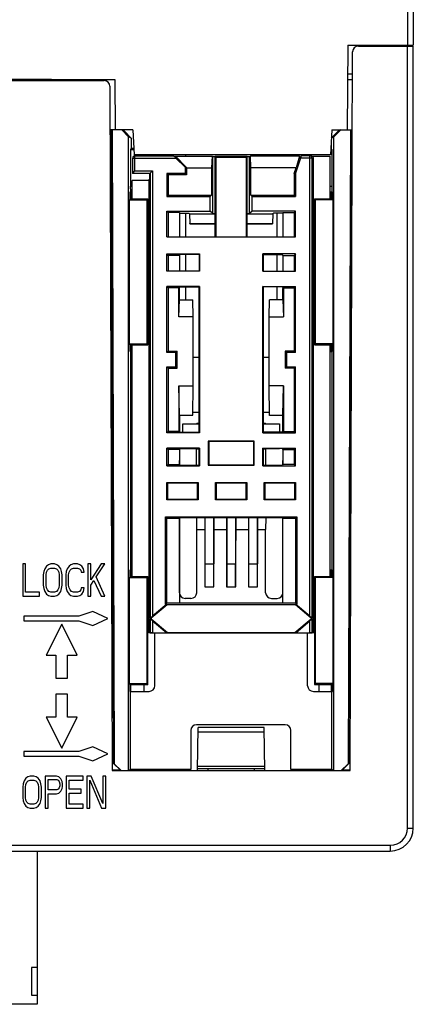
# Model space of a CAD drawing. Header units: millimetres. Extents: x 0 to 420, y 0 to 297.
# Tile 72 of 119: x 122 to 156, y 166 to 252. Entities that reach past the tile are written whole.
import ezdxf

# ---------------------------------------------------------------- set-up
doc = ezdxf.new("R2010")
doc.units = ezdxf.units.MM
doc.header["$LTSCALE"] = 23.1
doc.layers.get('0').update_dxf_attribs({"linetype": 'CONTINUOUS'})

msp = doc.modelspace()

# ---------------------------------------------------------------- linework, layer by layer
at = {"color": 7, "linetype": 'Continuous'}
for p, q in [((155.962, 258.709), (155.962, 249.709)), ((156.462, 258.709), (156.462, 249.709)), ((150.778, 249.709), (150.714, 242.309)), ((150.778, 249.709), (156.462, 249.709)), ((151.681, 249.609), (156.462, 249.609)), ((155.062, 249.709), (155.062, 249.609)), ((155.962, 181.509), (155.962, 249.609)), ((156.062, 249.709), (156.162, 249.609)), ((156.462, 181.509), (156.462, 249.609)), ((150.962, 186.509), (151.181, 249.111)), ((150.756, 247.209), (151.174, 247.209)), ((83.862, 246.709), (130.473, 246.709)), ((83.862, 246.609), (129.554, 246.609)), ((106.362, 246.734), (124.986, 246.734)), ((124.986, 246.734), (124.986, 246.709)), ((124.986, 246.709), (124.986, 246.609)), ((125.162, 246.609), (125.162, 246.709)), ((125.486, 246.609), (125.486, 246.709)), ((126.435, 246.609), (126.435, 246.709)), ((128.689, 246.609), (128.689, 246.709)), ((130.473, 246.709), (130.511, 242.309)), ((150.752, 246.709), (151.173, 246.709)), ((130.054, 246.111), (130.262, 186.509)), ((132.062, 242.309), (130.068, 242.309)), ((130.175, 242.277), (130.068, 242.277)), ((130.175, 242.277), (130.241, 242.309)), ((130.175, 242.277), (130.361, 187.146)), ((130.241, 242.309), (130.434, 187.11)), ((131.684, 241.707), (131.082, 242.309)), ((131.312, 242.194), (131.082, 242.309)), ((131.312, 242.194), (131.915, 241.592)), ((132.062, 242.309), (132.175, 240.159)), ((149.362, 242.309), (149.25, 240.159)), ((149.326, 241.608), (149.912, 242.194)), ((149.362, 242.309), (151.157, 242.309)), ((150.143, 242.309), (149.54, 241.707)), ((150.143, 242.309), (149.912, 242.194)), ((150.984, 242.309), (150.791, 187.11)), ((150.864, 187.146), (151.05, 242.277)), ((150.984, 242.309), (151.05, 242.277)), ((151.05, 242.277), (151.157, 242.277)), ((131.684, 186.509), (131.684, 241.707)), ((131.915, 241.592), (131.684, 241.707)), ((131.915, 241.592), (131.915, 240.694)), ((149.31, 241.31), (149.31, 240.694)), ((149.54, 241.707), (149.325, 241.6)), ((149.54, 186.509), (149.54, 241.707)), ((131.915, 240.694), (131.862, 240.615)), ((131.862, 240.615), (131.862, 237.409)), ((131.862, 240.615), (132.151, 240.615)), ((132.147, 240.694), (131.915, 240.694)), ((149.25, 240.159), (132.175, 240.159)), ((136.639, 240.159), (136.639, 240.016)), ((144.586, 240.159), (144.586, 240.016)), ((149.274, 240.615), (149.362, 240.615)), ((149.31, 240.694), (149.278, 240.694)), ((149.362, 240.615), (149.31, 240.694)), ((149.362, 240.615), (149.362, 236.918)), ((132.012, 239.839), (132.04, 239.852)), ((132.012, 239.839), (132.012, 238.509)), ((132.04, 238.537), (132.04, 239.852)), ((132.04, 239.852), (135.803, 239.852)), ((132.123, 240.018), (132.15, 240.031)), ((132.239, 238.737), (132.239, 240.052)), ((132.239, 240.052), (135.609, 240.052)), ((135.608, 240.052), (135.608, 240.052)), ((135.608, 240.052), (135.755, 240.016)), ((135.755, 240.016), (138.943, 240.016)), ((136.713, 239.033), (135.755, 240.016)), ((136.594, 239.062), (135.803, 239.852)), ((138.943, 240.016), (138.908, 239.024)), ((138.943, 240.016), (139.012, 239.998)), ((139.012, 235.023), (139.012, 239.998)), ((139.012, 239.998), (139.212, 239.998)), ((139.212, 233.009), (139.212, 240.009)), ((142.012, 240.009), (139.212, 240.009)), ((139.212, 240.009), (139.268, 239.926)), ((139.268, 239.926), (139.268, 233.009)), ((141.957, 239.926), (139.268, 239.926)), ((142.012, 240.009), (141.957, 239.926)), ((141.957, 233.009), (141.957, 239.926)), ((142.012, 233.009), (142.012, 240.009)), ((142.012, 239.998), (142.212, 239.998)), ((142.212, 239.998), (142.282, 240.016)), ((142.212, 235.023), (142.212, 239.998)), ((142.317, 239.024), (142.282, 240.016)), ((146.559, 240.016), (142.282, 240.016)), ((146.645, 239.852), (146.212, 238.554)), ((146.559, 240.016), (146.26, 239.024)), ((146.559, 240.016), (146.706, 240.052)), ((147.655, 239.852), (146.645, 239.852)), ((147.456, 240.052), (146.706, 240.052)), ((146.706, 240.052), (146.706, 240.052)), ((147.456, 199.975), (147.456, 240.052)), ((147.624, 240.016), (147.504, 240.046)), ((147.601, 240.022), (149.225, 240.022)), ((147.655, 199.816), (147.655, 239.852)), ((147.776, 239.822), (147.655, 239.852)), ((147.776, 198.54), (147.776, 239.822)), ((149.225, 236.309), (149.225, 240.022)), ((132.012, 238.509), (132.04, 238.537)), ((133.515, 238.509), (132.012, 238.509)), ((132.04, 238.537), (132.239, 238.737)), ((132.04, 238.537), (133.569, 238.537)), ((132.239, 238.737), (133.769, 238.737)), ((133.569, 238.537), (133.515, 238.509)), ((133.515, 238.509), (133.515, 238.009)), ((133.569, 238.537), (133.769, 238.737)), ((133.569, 238.537), (133.569, 199.816)), ((133.769, 238.737), (133.769, 199.975)), ((135.012, 238.509), (135.012, 236.509)), ((136.594, 238.509), (135.012, 238.509)), ((135.012, 238.509), (135.131, 238.391)), ((136.594, 239.062), (136.594, 238.509)), ((136.594, 239.062), (136.713, 239.033)), ((136.712, 238.391), (136.594, 238.509)), ((136.712, 239.024), (136.713, 239.033)), ((136.712, 239.024), (136.712, 238.391)), ((136.712, 239.024), (138.908, 239.024)), ((138.908, 239.024), (138.908, 236.628)), ((142.317, 236.628), (142.317, 239.024)), ((146.26, 239.024), (142.317, 239.024)), ((146.094, 238.524), (146.26, 239.024)), ((146.094, 238.524), (146.212, 238.554)), ((146.094, 238.524), (146.094, 236.628)), ((146.212, 238.554), (146.212, 236.509)), ((132, 236.309), (132, 237.909)), ((133.449, 237.909), (132, 237.909)), ((133.449, 237.909), (133.515, 238.009)), ((133.449, 237.909), (133.449, 198.54)), ((135.131, 238.391), (135.131, 236.628)), ((136.712, 238.391), (135.131, 238.391)), ((131.807, 236.309), (131.807, 236.909)), ((131.89, 236.909), (131.807, 236.909)), ((131.88, 236.918), (131.862, 237.409)), ((131.862, 237.409), (132, 237.409)), ((131.88, 236.918), (132, 236.918)), ((131.89, 236.309), (131.89, 236.909)), ((149.225, 237.409), (149.362, 237.409)), ((149.225, 236.918), (149.362, 236.918)), ((149.326, 236.91), (149.324, 236.31)), ((149.334, 236.309), (149.334, 236.909)), ((149.334, 236.909), (149.418, 236.909)), ((149.418, 236.309), (149.418, 236.909)), ((131.807, 236.309), (131.751, 236.226)), ((131.751, 223.693), (131.751, 236.226)), ((131.751, 236.226), (133.307, 236.226)), ((131.807, 236.309), (133.362, 236.309)), ((133.307, 236.226), (133.362, 236.309)), ((133.307, 223.693), (133.307, 236.226)), ((133.362, 223.609), (133.362, 236.309)), ((135.012, 236.509), (135.131, 236.628)), ((135.012, 236.509), (138.789, 236.509)), ((135.131, 236.628), (138.908, 236.628)), ((138.789, 236.509), (138.908, 236.628)), ((138.789, 235.247), (138.789, 236.509)), ((142.317, 236.628), (146.094, 236.628)), ((142.436, 236.509), (142.317, 236.628)), ((142.436, 235.247), (142.436, 236.509)), ((142.436, 236.509), (146.212, 236.509)), ((146.212, 236.509), (146.094, 236.628)), ((147.862, 236.309), (147.862, 223.609)), ((147.862, 236.309), (149.418, 236.309)), ((147.918, 236.226), (147.862, 236.309)), ((147.918, 236.226), (147.918, 223.693)), ((149.474, 236.226), (147.918, 236.226)), ((149.418, 236.309), (149.474, 236.226)), ((149.474, 223.693), (149.474, 236.226)), ((135.012, 233.009), (135.012, 235.247)), ((135.012, 235.247), (138.789, 235.247)), ((135.138, 235.121), (135.012, 235.247)), ((135.138, 235.121), (135.138, 233.009)), ((136.105, 235.121), (135.138, 235.121)), ((136.105, 235.121), (136.105, 233.009)), ((136.105, 235.069), (136.915, 235.069)), ((136.639, 235.069), (136.639, 233.009)), ((136.915, 235.069), (136.974, 235.009)), ((136.974, 235.009), (137.004, 234.157)), ((136.974, 235.009), (139.212, 235.009)), ((139.012, 235.023), (138.789, 235.247)), ((139.012, 235.023), (139.212, 235.023)), ((142.012, 235.023), (142.212, 235.023)), ((142.012, 235.009), (144.251, 235.009)), ((142.436, 235.247), (142.212, 235.023)), ((146.212, 235.247), (142.436, 235.247)), ((144.251, 235.009), (144.221, 234.157)), ((144.31, 235.069), (144.251, 235.009)), ((145.119, 235.069), (144.31, 235.069)), ((144.586, 235.069), (144.586, 233.009)), ((145.119, 235.121), (145.119, 233.009)), ((145.119, 235.121), (146.087, 235.121)), ((146.212, 235.247), (146.087, 235.121)), ((146.087, 235.121), (146.087, 233.009)), ((146.212, 233.009), (146.212, 235.247)), ((137.004, 234.157), (139.212, 234.157)), ((137.012, 234.149), (137.004, 234.157)), ((137.012, 234.149), (139.212, 234.149)), ((142.012, 234.157), (144.221, 234.157)), ((142.012, 234.149), (144.212, 234.149)), ((144.221, 234.157), (144.212, 234.149)), ((135.012, 233.009), (146.212, 233.009)), ((135.012, 230.009), (135.012, 231.509)), ((135.012, 231.509), (137.865, 231.509)), ((135.138, 231.384), (135.012, 231.509)), ((135.138, 231.384), (135.138, 230.009)), ((136.105, 231.384), (135.138, 231.384)), ((136.142, 231.457), (136.105, 231.384)), ((136.105, 231.384), (136.105, 230.009)), ((137.812, 231.457), (136.142, 231.457)), ((136.639, 231.457), (136.639, 230.009)), ((137.865, 231.509), (137.812, 231.457)), ((137.812, 231.457), (137.812, 230.009)), ((137.865, 231.509), (137.865, 230.009)), ((143.36, 230.009), (143.36, 231.509)), ((146.212, 231.509), (143.36, 231.509)), ((143.36, 231.509), (143.412, 231.457)), ((143.412, 230.009), (143.412, 231.457)), ((143.412, 231.457), (145.083, 231.457)), ((144.586, 231.457), (144.586, 230.009)), ((145.119, 231.384), (145.083, 231.457)), ((145.119, 231.384), (145.119, 230.009)), ((145.119, 231.384), (146.087, 231.384)), ((146.212, 231.509), (146.087, 231.384)), ((146.087, 231.384), (146.087, 230.009)), ((146.212, 230.009), (146.212, 231.509)), ((137.865, 230.009), (135.012, 230.009)), ((143.36, 230.009), (146.212, 230.009)), ((135.012, 222.934), (135.012, 228.688)), ((137.865, 228.688), (135.012, 228.688)), ((135.138, 228.562), (135.012, 228.688)), ((135.138, 228.562), (135.138, 223.059)), ((136.06, 228.562), (135.138, 228.562)), ((136.06, 226.028), (136.06, 228.562)), ((136.112, 228.509), (136.06, 228.562)), ((136.142, 228.635), (136.09, 228.532)), ((136.112, 227.528), (136.112, 228.509)), ((136.142, 228.635), (137.812, 228.635)), ((136.639, 228.635), (136.639, 227.528)), ((137.812, 228.635), (137.865, 228.688)), ((137.812, 215.984), (137.812, 228.635)), ((137.865, 228.688), (137.865, 215.931)), ((143.36, 215.931), (143.36, 228.688)), ((143.36, 228.688), (146.212, 228.688)), ((143.412, 228.635), (143.36, 228.688)), ((143.412, 215.984), (143.412, 228.635)), ((145.083, 228.635), (143.412, 228.635)), ((144.586, 228.635), (144.586, 227.528)), ((145.135, 228.532), (145.083, 228.635)), ((145.112, 228.509), (145.165, 228.562)), ((145.112, 227.528), (145.112, 228.509)), ((145.165, 228.562), (145.165, 226.028)), ((145.165, 228.562), (146.087, 228.562)), ((146.087, 228.562), (146.212, 228.688)), ((146.087, 228.562), (146.087, 223.059)), ((146.212, 222.934), (146.212, 228.688)), ((136.06, 226.028), (136.112, 227.528)), ((136.112, 227.528), (137.286, 227.528)), ((137.312, 226.028), (137.286, 227.528)), ((143.912, 226.028), (143.939, 227.528)), ((145.112, 227.528), (143.939, 227.528)), ((145.112, 227.528), (145.165, 226.028)), ((137.312, 226.028), (136.06, 226.028)), ((137.312, 220.028), (137.312, 226.028)), ((143.912, 220.028), (143.912, 226.028)), ((143.912, 226.028), (145.165, 226.028)), ((131.751, 223.693), (133.307, 223.693)), ((131.807, 223.609), (131.751, 223.693)), ((131.807, 223.009), (131.807, 223.609)), ((131.807, 223.609), (133.362, 223.609)), ((131.807, 223.009), (132, 223.009)), ((131.862, 223.009), (131.862, 204.009)), ((131.89, 223.009), (131.89, 223.609)), ((131.945, 223.61), (131.947, 223.01)), ((132, 203.409), (132, 223.609)), ((133.307, 223.693), (133.362, 223.609)), ((135.138, 223.059), (135.012, 222.934)), ((135.138, 223.059), (135.912, 223.059)), ((135.912, 223.059), (135.787, 222.934)), ((135.912, 221.559), (135.912, 223.059)), ((146.087, 223.059), (145.312, 223.059)), ((145.312, 223.059), (145.312, 221.559)), ((145.312, 223.059), (145.438, 222.934)), ((146.087, 223.059), (146.212, 222.934)), ((147.918, 223.693), (147.862, 223.609)), ((147.862, 223.609), (149.418, 223.609)), ((149.474, 223.693), (147.918, 223.693)), ((149.225, 203.409), (149.225, 223.609)), ((149.225, 223.009), (149.418, 223.009)), ((149.28, 223.61), (149.278, 223.01)), ((149.334, 223.009), (149.334, 223.609)), ((149.362, 223.009), (149.362, 204.009)), ((149.418, 223.609), (149.474, 223.693)), ((149.418, 223.009), (149.418, 223.609)), ((135.787, 222.934), (135.012, 222.934)), ((135.787, 221.685), (135.787, 222.934)), ((137.312, 222.509), (137.812, 222.509)), ((143.412, 222.509), (143.912, 222.509)), ((146.212, 222.934), (145.438, 222.934)), ((145.438, 222.934), (145.438, 221.685)), ((135.012, 215.931), (135.012, 221.685)), ((135.012, 221.685), (135.787, 221.685)), ((135.138, 221.559), (135.012, 221.685)), ((135.138, 221.559), (135.138, 216.057)), ((135.138, 221.559), (135.912, 221.559)), ((135.912, 221.559), (135.787, 221.685)), ((145.312, 221.559), (145.438, 221.685)), ((146.087, 221.559), (145.312, 221.559)), ((145.438, 221.685), (146.212, 221.685)), ((146.087, 221.559), (146.212, 221.685)), ((146.087, 221.559), (146.087, 216.057)), ((146.212, 215.931), (146.212, 221.685)), ((136.112, 217.462), (136.06, 220.028)), ((136.06, 220.028), (136.06, 216.057)), ((136.06, 220.028), (137.312, 220.028)), ((137.287, 217.462), (137.312, 220.028)), ((145.165, 220.028), (143.912, 220.028)), ((143.939, 217.429), (143.912, 220.028)), ((145.112, 217.429), (145.165, 220.028)), ((145.165, 220.028), (145.165, 216.057)), ((136.112, 217.462), (137.287, 217.462)), ((136.112, 217.457), (136.112, 216.109)), ((136.112, 217.457), (137.286, 217.457)), ((137.812, 217.709), (137.289, 217.709)), ((143.936, 217.709), (143.412, 217.709)), ((145.112, 217.429), (143.939, 217.429)), ((145.112, 216.109), (145.112, 217.429)), ((136.112, 216.109), (136.06, 216.057)), ((136.412, 215.984), (136.412, 216.716)), ((136.412, 216.716), (137.812, 216.716)), ((137.594, 216.716), (137.662, 216.784)), ((137.662, 216.784), (137.812, 216.784)), ((143.412, 216.784), (143.563, 216.784)), ((143.412, 216.716), (144.812, 216.716)), ((143.563, 216.784), (143.631, 216.716)), ((144.812, 216.716), (144.812, 215.984)), ((145.112, 216.109), (145.165, 216.057)), ((135.138, 216.057), (135.012, 215.931)), ((137.865, 215.931), (135.012, 215.931)), ((136.06, 216.057), (135.138, 216.057)), ((136.09, 216.087), (136.142, 215.984)), ((136.142, 215.984), (137.812, 215.984)), ((137.812, 215.984), (137.865, 215.931)), ((143.412, 215.984), (143.36, 215.931)), ((143.36, 215.931), (146.212, 215.931)), ((145.083, 215.984), (143.412, 215.984)), ((145.083, 215.984), (145.135, 216.087)), ((145.165, 216.057), (146.087, 216.057)), ((146.087, 216.057), (146.212, 215.931)), ((137.865, 214.609), (135.012, 214.609)), ((135.012, 213.057), (135.012, 214.609)), ((135.138, 214.484), (135.012, 214.609)), ((136.105, 214.484), (135.138, 214.484)), ((135.138, 214.484), (135.138, 213.183)), ((136.105, 214.484), (136.142, 214.557)), ((136.105, 214.484), (136.105, 213.183)), ((136.142, 214.557), (137.812, 214.557)), ((136.412, 214.557), (136.412, 214.539)), ((137.603, 214.539), (136.412, 214.539)), ((137.605, 214.53), (137.603, 214.539)), ((137.605, 214.53), (137.812, 214.53)), ((137.605, 213.109), (137.605, 214.53)), ((137.812, 214.557), (137.865, 214.609)), ((137.812, 213.109), (137.812, 214.557)), ((137.865, 214.609), (137.865, 213.057)), ((142.612, 215.209), (138.612, 215.209)), ((138.612, 215.209), (138.612, 213.109)), ((138.612, 215.209), (138.654, 215.168)), ((142.57, 215.168), (138.654, 215.168)), ((138.654, 215.168), (138.654, 213.151)), ((142.612, 215.209), (142.57, 215.168)), ((142.57, 213.151), (142.57, 215.168)), ((142.612, 213.109), (142.612, 215.209)), ((143.36, 214.609), (146.212, 214.609)), ((143.36, 213.057), (143.36, 214.609)), ((143.412, 214.557), (143.36, 214.609)), ((145.083, 214.557), (143.412, 214.557)), ((143.412, 213.109), (143.412, 214.557)), ((143.412, 214.53), (143.619, 214.53)), ((143.619, 214.53), (143.622, 214.539)), ((143.619, 213.109), (143.619, 214.53)), ((144.812, 214.539), (143.622, 214.539)), ((144.812, 214.557), (144.812, 214.539)), ((145.119, 214.484), (145.083, 214.557)), ((145.119, 214.484), (146.087, 214.484)), ((145.119, 214.484), (145.119, 213.183)), ((146.087, 214.484), (146.212, 214.609)), ((146.087, 214.484), (146.087, 213.183)), ((146.212, 213.057), (146.212, 214.609)), ((135.012, 213.057), (135.138, 213.183)), ((135.012, 213.057), (137.865, 213.057)), ((135.138, 213.183), (136.105, 213.183)), ((136.142, 213.109), (136.105, 213.183)), ((136.112, 213.183), (136.112, 213.509)), ((136.142, 213.109), (137.812, 213.109)), ((137.812, 213.109), (137.865, 213.057)), ((138.612, 213.109), (138.654, 213.151)), ((138.612, 213.109), (142.612, 213.109)), ((138.654, 213.151), (142.57, 213.151)), ((142.612, 213.109), (142.57, 213.151)), ((143.36, 213.057), (143.412, 213.109)), ((143.36, 213.057), (146.212, 213.057)), ((143.412, 213.109), (145.083, 213.109)), ((145.119, 213.183), (145.083, 213.109)), ((145.112, 213.183), (145.112, 213.509)), ((146.087, 213.183), (145.119, 213.183)), ((146.087, 213.183), (146.212, 213.057)), ((135.012, 211.609), (137.746, 211.609)), ((135.012, 210.109), (135.012, 211.609)), ((135.012, 211.609), (135.072, 211.55)), ((137.686, 211.55), (135.072, 211.55)), ((135.072, 211.55), (135.072, 210.169)), ((137.686, 211.55), (137.746, 211.609)), ((137.686, 210.169), (137.686, 211.55)), ((137.746, 211.609), (137.746, 210.109)), ((139.246, 211.609), (141.979, 211.609)), ((139.246, 210.109), (139.246, 211.609)), ((139.246, 211.609), (139.305, 211.55)), ((141.92, 211.55), (139.305, 211.55)), ((139.305, 211.55), (139.305, 210.169)), ((141.92, 211.55), (141.979, 211.609)), ((141.92, 210.169), (141.92, 211.55)), ((141.979, 211.609), (141.979, 210.109)), ((143.479, 211.609), (146.212, 211.609)), ((143.479, 210.109), (143.479, 211.609)), ((143.479, 211.609), (143.538, 211.55)), ((146.153, 211.55), (143.538, 211.55)), ((143.538, 211.55), (143.538, 210.169)), ((146.153, 211.55), (146.212, 211.609)), ((146.153, 210.169), (146.153, 211.55)), ((146.212, 211.609), (146.212, 210.109)), ((135.072, 210.169), (135.012, 210.109)), ((137.746, 210.109), (135.012, 210.109)), ((135.072, 210.169), (137.686, 210.169)), ((137.686, 210.169), (137.746, 210.109)), ((139.305, 210.169), (139.246, 210.109)), ((141.979, 210.109), (139.246, 210.109)), ((139.305, 210.169), (141.92, 210.169)), ((141.92, 210.169), (141.979, 210.109)), ((143.538, 210.169), (143.479, 210.109)), ((146.212, 210.109), (143.479, 210.109)), ((143.538, 210.169), (146.153, 210.169)), ((146.153, 210.169), (146.212, 210.109)), ((134.887, 208.609), (146.338, 208.609)), ((134.887, 201.009), (134.887, 208.609)), ((134.887, 208.609), (135.012, 208.484)), ((136.105, 208.484), (135.012, 208.484)), ((135.012, 201.135), (135.012, 208.484)), ((136.105, 208.484), (136.128, 208.529)), ((136.105, 208.484), (136.105, 201.135)), ((136.112, 202.009), (136.112, 208.484)), ((145.097, 208.529), (136.128, 208.529)), ((137.612, 207.509), (137.61, 208.529)), ((138.315, 208.529), (138.312, 207.509)), ((138.323, 208.529), (138.33, 204.509)), ((139.102, 208.529), (139.095, 204.509)), ((139.112, 207.509), (139.11, 208.529)), ((140.215, 208.529), (140.212, 207.509)), ((140.223, 208.529), (140.23, 204.509)), ((141.002, 208.529), (140.995, 204.509)), ((141.012, 207.509), (141.01, 208.529)), ((142.115, 208.529), (142.112, 207.509)), ((142.123, 208.529), (142.13, 204.509)), ((142.902, 208.529), (142.895, 204.509)), ((142.912, 207.509), (142.91, 208.529)), ((143.615, 208.529), (143.612, 207.509)), ((145.097, 208.529), (145.119, 208.484)), ((145.112, 202.009), (145.112, 208.484)), ((146.212, 208.484), (145.119, 208.484)), ((145.119, 201.135), (145.119, 208.484)), ((146.212, 208.484), (146.338, 208.609)), ((146.212, 208.484), (146.212, 201.135)), ((146.338, 208.609), (146.338, 201.009)), ((137.612, 207.509), (138.312, 207.509)), ((137.612, 202.009), (137.612, 207.509)), ((138.312, 207.509), (138.312, 202.509)), ((139.112, 207.509), (140.212, 207.509)), ((139.112, 202.509), (139.112, 207.509)), ((140.212, 207.509), (140.212, 202.509)), ((141.012, 207.509), (142.112, 207.509)), ((141.012, 202.509), (141.012, 207.509)), ((142.112, 207.509), (142.112, 202.509)), ((142.912, 207.509), (143.612, 207.509)), ((142.912, 202.509), (142.912, 207.509)), ((143.612, 202.009), (143.612, 207.509)), ((122.462, 204.509), (122.462, 201.709)), ((122.707, 204.509), (122.462, 204.509)), ((122.707, 202.067), (122.707, 204.509)), ((124.545, 204.331), (124.382, 204.092)), ((124.708, 204.45), (124.545, 204.331)), ((124.912, 204.509), (124.708, 204.45)), ((124.749, 204.092), (124.912, 204.152)), ((125.239, 204.509), (124.912, 204.509)), ((124.912, 204.152), (125.239, 204.152)), ((125.443, 204.45), (125.239, 204.509)), ((125.239, 204.152), (125.402, 204.092)), ((125.607, 204.331), (125.443, 204.45)), ((125.77, 204.092), (125.607, 204.331)), ((126.505, 204.331), (126.342, 204.092)), ((126.668, 204.45), (126.505, 204.331)), ((126.872, 204.509), (126.668, 204.45)), ((126.709, 204.092), (126.872, 204.152)), ((127.24, 204.509), (126.872, 204.509)), ((126.872, 204.152), (127.24, 204.152)), ((127.444, 204.45), (127.24, 204.509)), ((127.24, 204.152), (127.403, 204.092)), ((127.607, 204.331), (127.444, 204.45)), ((127.771, 204.092), (127.607, 204.331)), ((128.383, 204.509), (128.138, 204.509)), ((128.138, 204.509), (128.138, 201.709)), ((128.383, 203.139), (128.383, 204.509)), ((129.282, 204.509), (128.383, 203.139)), ((128.873, 203.378), (129.608, 204.509)), ((129.608, 204.509), (129.282, 204.509)), ((138.33, 204.509), (139.095, 204.509)), ((138.33, 204.509), (138.33, 202.527)), ((139.095, 202.527), (139.095, 204.509)), ((140.23, 204.509), (140.995, 204.509)), ((140.23, 204.509), (140.23, 202.527)), ((140.995, 202.527), (140.995, 204.509)), ((142.13, 204.509), (142.895, 204.509)), ((142.13, 204.509), (142.13, 202.527)), ((142.895, 202.527), (142.895, 204.509)), ((124.3, 203.854), (124.259, 203.556)), ((124.259, 203.556), (124.259, 202.663)), ((124.382, 204.092), (124.3, 203.854)), ((124.504, 203.556), (124.545, 203.795)), ((124.504, 202.663), (124.504, 203.556)), ((124.545, 203.795), (124.627, 203.973)), ((124.627, 203.973), (124.749, 204.092)), ((125.402, 204.092), (125.525, 203.973)), ((125.525, 203.973), (125.607, 203.795)), ((125.607, 203.795), (125.647, 203.556)), ((125.647, 203.556), (125.647, 202.663)), ((125.852, 203.854), (125.77, 204.092)), ((125.892, 203.556), (125.852, 203.854)), ((125.892, 202.663), (125.892, 203.556)), ((126.26, 203.854), (126.219, 203.556)), ((126.219, 203.556), (126.219, 202.663)), ((126.342, 204.092), (126.26, 203.854)), ((126.464, 203.556), (126.505, 203.795)), ((126.464, 202.663), (126.464, 203.556)), ((126.505, 203.795), (126.587, 203.973)), ((126.587, 203.973), (126.709, 204.092)), ((127.403, 204.092), (127.526, 203.973)), ((127.526, 203.973), (127.567, 203.795)), ((127.567, 203.795), (127.812, 203.795)), ((127.812, 203.795), (127.771, 204.092)), ((129.608, 201.709), (128.873, 203.378)), ((131.807, 203.409), (131.751, 203.326)), ((131.751, 203.326), (133.307, 203.326)), ((131.751, 194.093), (131.751, 203.326)), ((132, 204.009), (131.807, 204.009)), ((131.807, 203.409), (131.807, 204.009)), ((131.807, 203.409), (133.362, 203.409)), ((131.89, 203.409), (131.89, 204.009)), ((133.307, 203.326), (133.362, 203.409)), ((133.307, 194.093), (133.307, 203.326)), ((133.362, 194.009), (133.362, 203.409)), ((147.862, 203.409), (149.418, 203.409)), ((147.918, 203.326), (147.862, 203.409)), ((147.862, 203.409), (147.862, 194.009)), ((149.474, 203.326), (147.918, 203.326)), ((147.918, 203.326), (147.918, 194.093)), ((149.225, 204.009), (149.418, 204.009)), ((149.334, 203.409), (149.334, 204.009)), ((149.418, 203.409), (149.418, 204.009)), ((149.418, 203.409), (149.474, 203.326)), ((149.474, 194.093), (149.474, 203.326)), ((124.259, 202.663), (124.3, 202.365)), ((124.545, 202.424), (124.504, 202.663)), ((124.627, 202.246), (124.545, 202.424)), ((125.607, 202.424), (125.525, 202.246)), ((125.647, 202.663), (125.607, 202.424)), ((125.852, 202.365), (125.892, 202.663)), ((126.219, 202.663), (126.26, 202.365)), ((126.505, 202.424), (126.464, 202.663)), ((126.587, 202.246), (126.505, 202.424)), ((127.567, 202.424), (127.526, 202.246)), ((127.812, 202.424), (127.567, 202.424)), ((127.771, 202.127), (127.812, 202.424)), ((128.383, 202.663), (128.669, 203.08)), ((128.383, 201.709), (128.383, 202.663)), ((128.669, 203.08), (129.282, 201.709)), ((138.312, 202.509), (138.33, 202.527)), ((138.312, 202.509), (139.112, 202.509)), ((138.33, 202.527), (139.095, 202.527)), ((139.112, 202.509), (139.095, 202.527)), ((140.212, 202.509), (140.23, 202.527)), ((140.212, 202.509), (141.012, 202.509)), ((140.23, 202.527), (140.995, 202.527)), ((141.012, 202.509), (140.995, 202.527)), ((142.112, 202.509), (142.13, 202.527)), ((142.112, 202.509), (142.912, 202.509)), ((142.13, 202.527), (142.895, 202.527)), ((142.912, 202.509), (142.895, 202.527)), ((122.462, 201.709), (123.932, 201.709)), ((123.932, 202.067), (122.707, 202.067)), ((123.932, 201.709), (123.932, 202.067)), ((124.3, 202.365), (124.382, 202.127)), ((124.382, 202.127), (124.545, 201.888)), ((124.545, 201.888), (124.708, 201.769)), ((124.749, 202.127), (124.627, 202.246)), ((124.708, 201.769), (124.912, 201.709)), ((124.912, 202.067), (124.749, 202.127)), ((125.239, 202.067), (124.912, 202.067)), ((124.912, 201.709), (125.239, 201.709)), ((125.402, 202.127), (125.239, 202.067)), ((125.239, 201.709), (125.443, 201.769)), ((125.525, 202.246), (125.402, 202.127)), ((125.443, 201.769), (125.607, 201.888)), ((125.607, 201.888), (125.77, 202.127)), ((125.77, 202.127), (125.852, 202.365)), ((126.26, 202.365), (126.342, 202.127)), ((126.342, 202.127), (126.505, 201.888)), ((126.505, 201.888), (126.668, 201.769)), ((126.709, 202.127), (126.587, 202.246)), ((126.668, 201.769), (126.872, 201.709)), ((126.872, 202.067), (126.709, 202.127)), ((127.24, 202.067), (126.872, 202.067)), ((126.872, 201.709), (127.24, 201.709)), ((127.403, 202.127), (127.24, 202.067)), ((127.24, 201.709), (127.444, 201.769)), ((127.526, 202.246), (127.403, 202.127)), ((127.444, 201.769), (127.607, 201.888)), ((127.607, 201.888), (127.771, 202.127)), ((128.138, 201.709), (128.383, 201.709)), ((129.282, 201.709), (129.608, 201.709)), ((135.028, 200.94), (133.646, 199.78)), ((135.002, 201.009), (133.769, 199.975)), ((135.012, 201.135), (134.887, 201.009)), ((134.887, 201.009), (135.002, 201.009)), ((135.002, 201.009), (135.028, 200.94)), ((135.012, 201.135), (136.105, 201.135)), ((146.197, 200.94), (135.028, 200.94)), ((136.105, 201.135), (136.112, 201.121)), ((136.112, 201.121), (145.112, 201.121)), ((137.112, 201.509), (136.612, 201.509)), ((144.112, 201.509), (144.612, 201.509)), ((145.112, 201.121), (145.119, 201.135)), ((145.119, 201.135), (146.212, 201.135)), ((146.223, 201.009), (146.197, 200.94)), ((147.579, 199.78), (146.197, 200.94)), ((146.338, 201.009), (146.212, 201.135)), ((146.223, 201.009), (146.338, 201.009)), ((147.456, 199.975), (146.223, 201.009)), ((127.362, 199.959), (122.562, 199.959)), ((122.562, 199.959), (122.562, 199.559)), ((128.583, 200.366), (127.362, 199.959)), ((129.883, 199.759), (128.583, 200.366)), ((133.646, 199.78), (133.569, 199.816)), ((147.655, 199.816), (147.579, 199.78)), ((122.562, 199.559), (127.362, 199.559)), ((125.862, 199.259), (124.512, 196.559)), ((127.212, 196.559), (125.862, 199.259)), ((127.362, 199.559), (128.583, 199.153)), ((128.583, 199.153), (129.883, 199.759)), ((133.569, 199.703), (133.646, 199.739)), ((133.569, 199.703), (133.569, 198.51)), ((133.646, 199.78), (133.646, 199.739)), ((133.646, 199.739), (135.065, 198.548)), ((133.769, 199.544), (134.998, 198.513)), ((133.769, 199.544), (133.769, 198.513)), ((146.16, 198.548), (147.579, 199.739)), ((146.227, 198.513), (147.456, 199.544)), ((147.456, 198.513), (147.456, 199.544)), ((147.579, 199.78), (147.579, 199.739)), ((147.579, 199.739), (147.655, 199.703)), ((147.655, 198.51), (147.655, 199.703)), ((133.449, 198.54), (133.362, 198.54)), ((133.449, 198.54), (133.569, 198.509)), ((133.569, 198.509), (133.569, 198.51)), ((133.569, 198.509), (147.656, 198.509)), ((133.769, 198.513), (134.998, 198.513)), ((133.962, 193.909), (133.962, 198.509)), ((134.998, 198.513), (135.065, 198.548)), ((135.065, 198.548), (146.16, 198.548)), ((146.227, 198.513), (146.16, 198.548)), ((146.227, 198.513), (147.456, 198.513)), ((147.262, 193.909), (147.262, 198.509)), ((147.655, 198.51), (147.656, 198.509)), ((147.656, 198.509), (147.776, 198.54)), ((147.776, 198.54), (147.862, 198.54)), ((124.512, 196.559), (125.362, 196.559)), ((125.362, 196.559), (125.362, 194.559)), ((126.362, 196.559), (127.212, 196.559)), ((126.362, 194.559), (126.362, 196.559)), ((125.362, 194.559), (126.362, 194.559)), ((131.751, 194.093), (133.307, 194.093)), ((131.807, 194.009), (131.751, 194.093)), ((131.807, 194.009), (133.362, 194.009)), ((131.807, 193.409), (131.807, 194.009)), ((131.89, 193.409), (131.89, 194.009)), ((132.999, 194.009), (132.997, 193.409)), ((133.307, 194.093), (133.362, 194.009)), ((147.918, 194.093), (147.862, 194.009)), ((147.862, 194.009), (149.418, 194.009)), ((149.474, 194.093), (147.918, 194.093)), ((148.226, 194.009), (148.228, 193.409)), ((149.334, 193.409), (149.334, 194.009)), ((149.418, 194.009), (149.474, 194.093)), ((149.418, 193.409), (149.418, 194.009)), ((126.362, 193.179), (125.362, 193.179)), ((125.362, 193.179), (125.362, 191.179)), ((126.362, 191.179), (126.362, 193.179)), ((131.807, 193.409), (133.462, 193.409)), ((131.862, 186.599), (131.862, 193.409)), ((147.762, 193.409), (149.418, 193.409)), ((149.362, 186.599), (149.362, 193.409)), ((125.362, 191.179), (124.512, 191.179)), ((124.512, 191.179), (125.862, 188.479)), ((125.862, 188.479), (127.212, 191.179)), ((127.212, 191.179), (126.362, 191.179)), ((145.312, 190.509), (137.589, 190.509)), ((137.089, 190.01), (137.089, 186.599)), ((137.673, 186.509), (137.739, 190.259)), ((143.493, 189.86), (137.732, 189.86)), ((143.486, 190.259), (137.739, 190.259)), ((143.551, 186.509), (143.486, 190.259)), ((145.812, 186.599), (145.812, 190.01)), ((127.362, 188.179), (122.562, 188.179)), ((122.562, 188.179), (122.562, 187.779)), ((128.583, 188.586), (127.362, 188.179)), ((129.883, 187.979), (128.583, 188.586)), ((128.583, 187.373), (129.883, 187.979)), ((122.562, 187.779), (127.362, 187.779)), ((127.362, 187.779), (128.583, 187.373)), ((130.361, 187.146), (130.434, 187.11)), ((130.963, 186.546), (130.361, 187.146)), ((130.434, 187.11), (131.036, 186.509)), ((150.189, 186.509), (150.791, 187.11)), ((150.864, 187.146), (150.262, 186.546)), ((150.791, 187.11), (150.864, 187.146)), ((130.963, 186.546), (130.262, 186.546)), ((130.262, 186.509), (150.962, 186.509)), ((130.963, 186.546), (131.036, 186.509)), ((131.862, 186.599), (131.684, 186.509)), ((137.089, 186.599), (131.862, 186.599)), ((132.973, 186.599), (132.973, 186.509)), ((134.352, 186.599), (134.352, 186.509)), ((143.549, 186.659), (137.676, 186.659)), ((143.545, 186.859), (137.68, 186.859)), ((138.612, 186.509), (138.612, 186.659)), ((142.612, 186.659), (142.612, 186.509)), ((149.362, 186.599), (145.812, 186.599)), ((146.873, 186.599), (146.873, 186.509)), ((148.252, 186.599), (148.252, 186.509)), ((149.54, 186.509), (149.362, 186.599)), ((150.189, 186.509), (150.262, 186.546)), ((150.962, 186.546), (150.262, 186.546)), ((122.503, 185.374), (122.462, 185.076)), ((122.585, 185.612), (122.503, 185.374)), ((122.748, 185.851), (122.585, 185.612)), ((122.707, 185.076), (122.748, 185.315)), ((122.912, 185.97), (122.748, 185.851)), ((122.748, 185.315), (122.83, 185.493)), ((122.83, 185.493), (122.952, 185.612)), ((123.116, 186.029), (122.912, 185.97)), ((122.952, 185.612), (123.116, 185.672)), ((123.442, 186.029), (123.116, 186.029)), ((123.116, 185.672), (123.442, 185.672)), ((123.647, 185.97), (123.442, 186.029)), ((123.442, 185.672), (123.606, 185.612)), ((123.606, 185.612), (123.728, 185.493)), ((123.81, 185.851), (123.647, 185.97)), ((123.728, 185.493), (123.81, 185.315)), ((123.973, 185.612), (123.81, 185.851)), ((123.81, 185.315), (123.851, 185.076)), ((124.055, 185.374), (123.973, 185.612)), ((124.096, 185.076), (124.055, 185.374)), ((125.402, 186.029), (124.422, 186.029)), ((124.422, 186.029), (124.422, 183.229)), ((124.667, 185.732), (125.443, 185.732)), ((124.667, 184.838), (124.667, 185.732)), ((125.607, 185.97), (125.402, 186.029)), ((125.443, 185.732), (125.566, 185.672)), ((125.566, 185.672), (125.647, 185.553)), ((125.77, 185.791), (125.607, 185.97)), ((125.647, 185.553), (125.688, 185.374)), ((125.688, 185.374), (125.688, 185.195)), ((125.892, 185.553), (125.77, 185.791)), ((125.933, 185.374), (125.892, 185.553)), ((125.933, 185.136), (125.933, 185.374)), ((127.73, 186.029), (126.26, 186.029)), ((126.26, 186.029), (126.26, 183.229)), ((126.505, 185.672), (127.73, 185.672)), ((126.505, 184.898), (126.505, 185.672)), ((127.73, 185.672), (127.73, 186.029)), ((128.424, 186.029), (128.057, 186.029)), ((128.057, 186.029), (128.057, 183.229)), ((128.302, 185.672), (129.322, 183.229)), ((128.302, 183.229), (128.302, 185.672)), ((129.445, 183.647), (128.424, 186.029)), ((129.69, 186.029), (129.445, 186.029)), ((129.445, 186.029), (129.445, 183.647)), ((129.69, 183.229), (129.69, 186.029)), ((122.462, 185.076), (122.462, 184.183)), ((122.707, 184.183), (122.707, 185.076)), ((123.851, 185.076), (123.851, 184.183)), ((124.096, 184.183), (124.096, 185.076)), ((125.443, 184.838), (124.667, 184.838)), ((124.667, 184.481), (125.402, 184.481)), ((124.667, 183.229), (124.667, 184.481)), ((125.402, 184.481), (125.607, 184.54)), ((125.566, 184.898), (125.443, 184.838)), ((125.647, 185.017), (125.566, 184.898)), ((125.607, 184.54), (125.77, 184.719)), ((125.688, 185.195), (125.647, 185.017)), ((125.77, 184.719), (125.892, 184.957)), ((125.892, 184.957), (125.933, 185.136)), ((127.567, 184.898), (126.505, 184.898)), ((126.505, 184.54), (127.567, 184.54)), ((126.505, 183.587), (126.505, 184.54)), ((127.567, 184.54), (127.567, 184.898)), ((122.462, 184.183), (122.503, 183.885)), ((122.503, 183.885), (122.585, 183.647)), ((122.585, 183.647), (122.748, 183.408)), ((122.748, 183.944), (122.707, 184.183)), ((122.83, 183.766), (122.748, 183.944)), ((122.952, 183.647), (122.83, 183.766)), ((123.116, 183.587), (122.952, 183.647)), ((123.442, 183.587), (123.116, 183.587)), ((123.606, 183.647), (123.442, 183.587)), ((123.728, 183.766), (123.606, 183.647)), ((123.81, 183.944), (123.728, 183.766)), ((123.851, 184.183), (123.81, 183.944)), ((123.81, 183.408), (123.973, 183.647)), ((123.973, 183.647), (124.055, 183.885)), ((124.055, 183.885), (124.096, 184.183)), ((127.73, 183.587), (126.505, 183.587)), ((127.73, 183.229), (127.73, 183.587)), ((122.748, 183.408), (122.912, 183.289)), ((122.912, 183.289), (123.116, 183.229)), ((123.116, 183.229), (123.442, 183.229)), ((123.442, 183.229), (123.647, 183.289)), ((123.647, 183.289), (123.81, 183.408)), ((124.422, 183.229), (124.667, 183.229)), ((126.26, 183.229), (127.73, 183.229)), ((128.057, 183.229), (128.302, 183.229)), ((129.322, 183.229), (129.69, 183.229)), ((155.962, 181.509), (156.462, 181.509)), ((87.834, 180.009), (154.462, 180.009)), ((87.834, 179.509), (154.462, 179.509)), ((123.722, 179.509), (123.722, 166.159)), ((154.462, 180.009), (154.462, 179.509)), ((123.722, 169.359), (123.222, 169.359)), ((123.222, 169.359), (123.222, 166.959)), ((123.222, 166.959), (123.722, 166.959)), ((123.722, 166.159), (118.815, 166.159))]:
    msp.add_line(p, q, dxfattribs=at)
for centre, radius, start, end in [((151.681, 249.109), 0.5, 90, 179.8), ((129.554, 246.109), 0.5, 0.2, 90), ((132.24, 239.852), 0.2, 116.57192, 180.00509), ((147.455, 239.851), 0.201, 75.98013, 89.94771), ((147.456, 239.852), 0.2, 359.96699, 75.96852), ((154.462, 181.509), 2, 270, 360), ((154.462, 181.509), 1.5, 270, 360)]:
    msp.add_arc(centre, radius, start, end, dxfattribs=at)
for centre, major_axis, ratio, start_param, end_param in [((132.212, 239.839), (0.179, 0.089), 0.99981, 1.569836, 2.678052), ((135.809, 239.852), (0.2, -0.2), 0.013085, 3.128647, 4.699293), ((146.639, 239.852), (0.067, 0.2), 0.028803, -1.561181, 0.009257), ((147.576, 239.822), (0.194, -0.049), 0.999353, 0.244737, 1.567574), ((136.112, 217.467), (0, 0.01), 0.034921, -4.18879, -3.152606), ((137.286, 217.467), (0, 0.01), 0.017455, -3.130582, -2.094395), ((136.612, 202.01), (0.354, 0.354), 0.999695, -3.926839, -2.356347), ((137.112, 202.01), (-0.354, 0.354), 0.999695, -3.926839, -2.356347), ((144.112, 202.01), (0.354, 0.354), 0.999695, -3.926839, -2.356347), ((144.612, 202.01), (0.354, -0.354), 0.999695, -0.785246, 0.785246), ((133.769, 199.984), (0.2, 0.168), 0.026737, -3.129145, -1.593255), ((147.456, 199.984), (0.2, -0.168), 0.026737, -1.548337, -0.012448), ((133.769, 199.535), (0.2, -0.168), 0.026737, 1.593255, 3.129145), ((147.456, 199.535), (0.2, 0.168), 0.026737, 0.012448, 1.548337), ((133.769, 198.509), (0.2, 0), 0.017455, 1.570796, 3.106686), ((147.456, 198.509), (0.2, 0), 0.017455, 0.034907, 1.570796), ((133.462, 193.91), (0.354, -0.354), 0.999695, -0.785246, 0.785246), ((147.762, 193.91), (0.354, 0.354), 0.999695, -3.926839, -2.356347), ((137.589, 190.009), (0.354, -0.354), 0.999695, 2.356347, 3.926839), ((145.312, 190.009), (0.354, 0.354), 0.999695, -0.785246, 0.785246)]:
    msp.add_ellipse(centre, major_axis=major_axis, ratio=ratio, start_param=start_param, end_param=end_param, dxfattribs=at)
msp.add_open_spline([(132.239, 240.052), (132.209, 240.052), (132.177, 240.045), (132.15, 240.031)], degree=3, dxfattribs=at)

doc.saveas('drawing.dxf')
